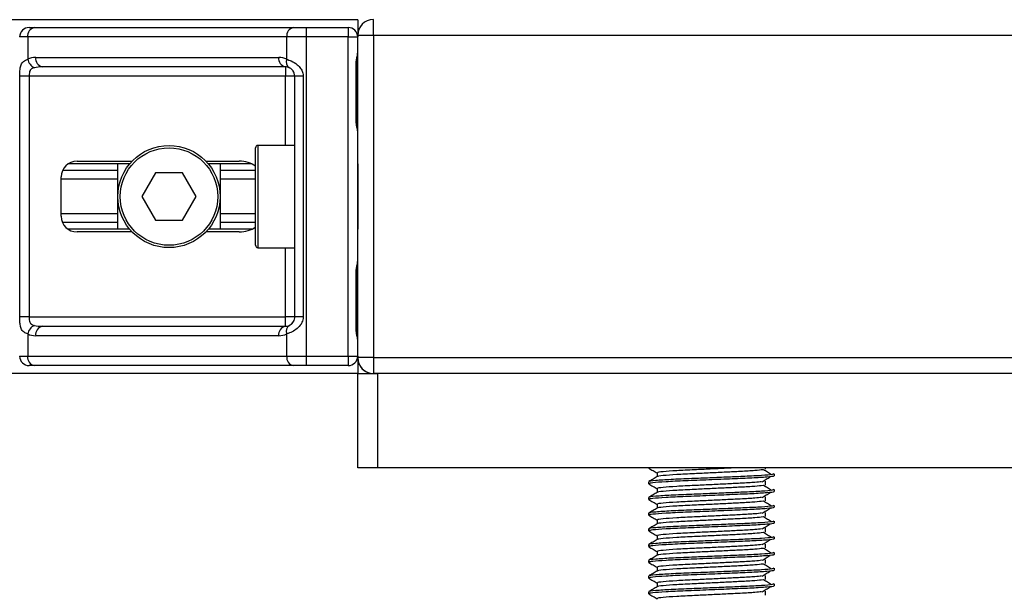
# Model space of a CAD drawing. Header units: millimetres. Extents: x -535 to 1155, y 0 to 326.
# Tile 87 of 116: x 662 to 696, y 133 to 152. Entities that reach past the tile are written whole.
import ezdxf

# ---------------------------------------------------------------- set-up
doc = ezdxf.new("R2010")
doc.units = ezdxf.units.MM

msp = doc.modelspace()

# ---------------------------------------------------------------- linework, layer by layer
at = {"color": 7, "linetype": 'Continuous', "lineweight": 25}
for p, q in [((673.7828, 152.4973), (336.7211, 152.4973)), ((673.7828, 152.4973), (673.7828, 151.8981)), ((674.3277, 151.955), (674.3277, 152.4997)), ((662.3976, 152.225), (662.5811, 152.225)), ((662.5811, 152.225), (671.5557, 152.225)), ((671.5557, 152.225), (671.9987, 152.225)), ((671.9987, 152.225), (671.9987, 151.8981)), ((671.9987, 152.225), (673.456, 152.225)), ((673.456, 152.225), (673.456, 151.8981)), ((662.35, 151.8981), (662.0708, 151.8981)), ((671.3246, 151.8981), (662.35, 151.8981)), ((662.35, 151.8981), (662.35, 151.1275)), ((671.3246, 151.1275), (671.3246, 151.8981)), ((671.9987, 151.8981), (671.3246, 151.8981)), ((671.9987, 151.8981), (671.9987, 140.8398)), ((673.456, 151.8981), (671.9987, 151.8981)), ((673.456, 140.8398), (673.456, 151.8981)), ((673.456, 151.8981), (673.7828, 151.8981)), ((673.7828, 147.4993), (673.7828, 151.8164)), ((673.7829, 140.7877), (673.7829, 151.955)), ((674.3277, 151.955), (673.7829, 151.955)), ((697.7518, 151.955), (674.3277, 151.955)), ((674.3277, 151.955), (674.3277, 140.7877)), ((662.6288, 151.19), (671.0459, 151.19)), ((671.277, 150.8631), (662.8599, 150.8631)), ((671.277, 150.8631), (671.277, 150.5363)), ((673.7328, 148.9565), (673.7328, 150.9993)), ((673.7536, 150.9993), (673.7328, 150.9993)), ((673.7536, 148.9565), (673.7536, 150.9993)), ((662.0764, 142.2016), (662.0764, 150.5363)), ((662.4013, 150.5363), (662.0764, 150.5363)), ((671.277, 150.5363), (662.4013, 150.5363)), ((662.4013, 150.5363), (662.4013, 142.2016)), ((671.6038, 150.5363), (671.277, 150.5363)), ((671.277, 148.1394), (671.277, 150.5363)), ((671.8952, 150.5363), (671.6038, 150.5363)), ((671.6038, 142.2016), (671.6038, 150.5363)), ((671.8952, 150.5363), (671.8952, 142.2016)), ((673.7536, 148.9565), (673.7328, 148.9565)), ((670.242, 144.6802), (670.242, 148.0577)), ((671.6038, 148.1394), (670.3237, 148.1394)), ((670.3237, 148.1394), (670.3237, 144.5985)), ((665.8833, 147.4993), (663.7517, 147.4993)), ((664.0595, 147.5946), (665.9683, 147.5946)), ((665.4755, 145.2386), (665.4755, 147.4993)), ((668.5234, 147.5946), (669.6779, 147.5946)), ((670.1132, 147.4993), (668.6085, 147.4993)), ((669.0163, 147.4993), (669.0163, 145.2386)), ((673.7829, 147.4993), (673.7828, 147.4993)), ((673.7828, 147.4993), (673.7828, 145.2386)), ((673.7829, 147.4584), (673.7828, 147.4584)), ((663.5148, 145.688), (663.5148, 147.0499)), ((665.4755, 147.2671), (663.56, 147.2671)), ((666.7741, 147.1861), (666.3023, 146.369)), ((667.7176, 147.1861), (666.7741, 147.1861)), ((668.1894, 146.369), (667.7176, 147.1861)), ((670.242, 147.2671), (669.0163, 147.2671)), ((665.4755, 146.9684), (663.5148, 146.9684)), ((670.242, 146.9684), (669.0163, 146.9684)), ((666.3023, 146.369), (666.7741, 145.5518)), ((667.7176, 145.5518), (668.1894, 146.369)), ((665.4755, 145.7695), (663.5148, 145.7695)), ((670.242, 145.7695), (669.0163, 145.7695)), ((665.4755, 145.4708), (663.56, 145.4708)), ((666.7741, 145.5518), (667.7176, 145.5518)), ((670.242, 145.4708), (669.0163, 145.4708)), ((665.8833, 145.2386), (663.7517, 145.2386)), ((665.9683, 145.1433), (664.0595, 145.1433)), ((669.6779, 145.1433), (668.5234, 145.1433)), ((670.1132, 145.2386), (668.6085, 145.2386)), ((673.7828, 145.2795), (673.7829, 145.2795)), ((673.7828, 140.9215), (673.7828, 145.2386)), ((673.7828, 145.2386), (673.7829, 145.2386)), ((670.3237, 144.5985), (671.6038, 144.5985)), ((671.277, 142.2016), (671.277, 144.5985)), ((673.7328, 141.7386), (673.7328, 143.7814)), ((673.7536, 143.7814), (673.7328, 143.7814)), ((673.7536, 141.7386), (673.7536, 143.7814)), ((662.4013, 142.2016), (662.0764, 142.2016)), ((662.4013, 142.2016), (671.277, 142.2016)), ((671.6038, 142.2016), (671.277, 142.2016)), ((671.277, 141.8748), (671.277, 142.2016)), ((671.8952, 142.2016), (671.6038, 142.2016)), ((662.35, 141.6104), (662.35, 140.8398)), ((671.0459, 141.5479), (662.6288, 141.5479)), ((662.8599, 141.8748), (671.277, 141.8748)), ((671.3246, 140.8398), (671.3246, 141.6104)), ((673.7536, 141.7386), (673.7328, 141.7386)), ((662.0708, 140.8398), (662.35, 140.8398)), ((662.35, 140.8398), (671.3246, 140.8398)), ((671.3246, 140.8398), (671.9987, 140.8398)), ((671.9987, 140.8398), (673.456, 140.8398)), ((671.9987, 140.8398), (671.9987, 140.5129)), ((673.456, 140.8398), (673.7828, 140.8398)), ((673.456, 140.8398), (673.456, 140.5129)), ((673.7828, 140.8398), (673.7828, 140.2406)), ((674.3277, 140.7877), (673.7829, 140.7877)), ((673.7829, 140.7877), (673.7829, 140.7829)), ((674.3277, 140.7877), (697.7518, 140.7877)), ((674.3277, 140.7877), (674.3277, 140.2429)), ((673.7828, 140.2406), (336.7211, 140.2406)), ((662.5811, 140.5129), (662.3976, 140.5129)), ((671.5557, 140.5129), (662.5811, 140.5129)), ((671.9987, 140.5129), (671.5557, 140.5129)), ((673.456, 140.5129), (671.9987, 140.5129)), ((673.7828, 136.9721), (673.7828, 140.2406)), ((673.7828, 140.2406), (674.4638, 140.2406)), ((697.7518, 140.2429), (674.3277, 140.2429)), ((674.4638, 140.2406), (674.4072, 140.2429)), ((678.7809, 140.2406), (674.4638, 140.2406)), ((674.4638, 140.2406), (674.4638, 136.9721)), ((697.6155, 140.2406), (674.4638, 140.2406)), ((678.7809, 140.2429), (678.7809, 140.2406)), ((678.8217, 140.2429), (678.8217, 140.2406)), ((681.0007, 140.2406), (681.0007, 140.2429)), ((681.0416, 140.2406), (681.0416, 140.2429)), ((691.0377, 140.2406), (681.0416, 140.2406)), ((691.0377, 140.2429), (691.0377, 140.2406)), ((691.0785, 140.2429), (691.0785, 140.2406)), ((693.2575, 140.2406), (693.2575, 140.2429)), ((693.2984, 140.2406), (693.2984, 140.2429)), ((697.6155, 140.2406), (693.2984, 140.2406)), ((674.4638, 136.9721), (673.7828, 136.9721)), ((697.6155, 136.9721), (674.4638, 136.9721)), ((683.8606, 136.9721), (683.8606, 136.9647)), ((683.8688, 136.9721), (683.8984, 136.9588)), ((684.1555, 136.795), (684.1555, 136.6617)), ((687.905, 136.9191), (687.905, 136.9721)), ((683.8606, 136.488), (683.8606, 136.42)), ((687.905, 136.3743), (687.905, 136.5105)), ((688.2186, 136.6924), (688.2186, 136.7604)), ((684.1555, 136.2503), (684.1555, 136.1169)), ((688.2186, 136.1477), (688.2186, 136.2157)), ((683.8606, 135.9433), (683.8606, 135.8752)), ((687.905, 135.8296), (687.905, 135.9658)), ((684.1555, 135.7055), (684.1555, 135.5722)), ((687.905, 135.2848), (687.905, 135.421)), ((688.2186, 135.6029), (688.2186, 135.671)), ((683.8606, 135.3985), (683.8606, 135.3305)), ((684.1555, 135.1608), (684.1555, 135.0274)), ((688.2186, 135.0582), (688.2186, 135.1262)), ((683.8606, 134.8538), (683.8606, 134.7858)), ((687.905, 134.7401), (687.905, 134.8763)), ((684.1555, 134.616), (684.1555, 134.4827)), ((688.2186, 134.5134), (688.2186, 134.5815)), ((683.8606, 134.309), (683.8606, 134.241)), ((684.1555, 134.0713), (684.1555, 133.9379)), ((687.905, 134.1953), (687.905, 134.3315)), ((683.8606, 133.7643), (683.8606, 133.6963)), ((687.905, 133.6506), (687.905, 133.7868)), ((688.2186, 133.9687), (688.2186, 134.0367)), ((684.1555, 133.5265), (684.1555, 133.3932)), ((688.2186, 133.424), (688.2186, 133.492)), ((683.8606, 133.2195), (683.8606, 133.1515)), ((687.905, 133.1059), (687.905, 133.242)), ((684.1555, 132.9818), (684.1555, 132.8484)), ((687.905, 132.5611), (687.905, 132.6973)), ((688.2186, 132.8792), (688.2186, 132.9472)), ((683.8606, 132.6748), (683.8606, 132.6068))]:
    msp.add_line(p, q, dxfattribs=at)
for radius in [1.7704, 1.6887]:
    msp.add_circle((667.2459, 146.369), radius, dxfattribs=at)
for centre, radius, start, end in [((674.3277, 151.955), 0.5447, 90, 180), ((662.3976, 151.8981), 0.3268, 90, 180), ((662.6389, 151.939), 0.2918, 101.42175, 188.04947), ((671.6135, 151.939), 0.2918, 101.42175, 188.04947), ((673.456, 151.8981), 0.3268, 0, 90), ((662.6288, 150.5363), 0.6537, 90, 115.24042), ((662.7625, 151.2118), 0.421, 191.54851, 244.48399), ((662.9176, 151.1491), 0.2918, 171.95053, 258.57825), ((671.3348, 151.1491), 0.2918, 171.95053, 258.57825), ((671.0459, 150.5363), 0.6537, 64.75958, 90), ((671.5587, 151.0381), 0.2506, 159.08981, 235.39013), ((671.277, 150.5363), 0.3268, 64.75958, 90), ((670.3237, 148.0577), 0.0817, 90, 180), ((664.0595, 147.0499), 0.5447, 90, 180), ((664.0595, 145.688), 0.5447, 180, 270), ((670.3237, 144.6802), 0.0817, 180, 270), ((662.7625, 141.5261), 0.421, 115.51601, 168.45149), ((671.277, 142.2016), 0.3268, 270, 295.24042), ((671.5587, 141.6998), 0.2506, 124.60987, 200.91019), ((662.6288, 142.2016), 0.6537, 244.75958, 270), ((662.9176, 141.5888), 0.2918, 101.42175, 188.04947), ((671.3348, 141.5888), 0.2918, 101.42175, 188.04947), ((671.0459, 142.2016), 0.6537, 270, 295.24042), ((662.3976, 140.8398), 0.3268, 180, 270), ((662.6389, 140.7989), 0.2918, 171.95053, 258.57825), ((671.6135, 140.7989), 0.2918, 171.95053, 258.57825), ((673.456, 140.8398), 0.3268, 270, 0), ((674.3277, 140.7877), 0.5447, 180, 270), ((674.3277, 140.7829), 0.5447, 180, 264.66756)]:
    msp.add_arc(centre, radius, start, end, dxfattribs=at)
for centre, major_axis, ratio, start_param, end_param in [((662.8599, 150.5363), (0.6537, 0), 0.5, 1.5707963, 2.0113247), ((669.6779, 147.0499), (-0.7704, 0), 0.7071068, 3.890794, 4.712389), ((669.6779, 145.688), (-0.7704, 0), 0.7071068, 1.5707963, 2.3923913), ((662.8599, 142.2016), (0.6537, 0), 0.5, 4.2718606, 4.712389)]:
    msp.add_ellipse(centre, major_axis=major_axis, ratio=ratio, start_param=start_param, end_param=end_param, dxfattribs=at)
for points, knots in [([(662.0764, 150.5363), (662.0765, 150.5557), (662.0769, 150.6361), (662.0805, 150.7217), (662.0934, 150.838), (662.1188, 150.9496), (662.1973, 151.0653), (662.2976, 151.1062), (662.35, 151.1275)], [0, 0, 0, 0, 0.0620594, 0.25604, 0.28119649, 0.496867, 0.73687732, 1, 1, 1, 1]), ([(671.3246, 151.1275), (671.3751, 151.1101), (671.4909, 151.0702), (671.671, 150.9627), (671.7886, 150.8382), (671.8573, 150.7248), (671.8907, 150.6318), (671.8941, 150.5586), (671.8952, 150.5363)], [0, 0, 0, 0, 0.2204024, 0.5050019, 0.6931202, 0.7669429, 0.9288339, 1, 1, 1, 1]), ([(673.7328, 150.9993), (673.7339, 151.0298), (673.7369, 151.1062), (673.7561, 151.1941), (673.7761, 151.2789), (673.7801, 151.3161), (673.7828, 151.3417)], [0, 0, 0, 0, 0.2269894, 0.5690124, 0.702034, 1, 1, 1, 1]), ([(673.7576, 150.9991), (673.7572, 151.0425), (673.7561, 151.1499), (673.786, 151.2618), (673.7801, 151.3301), (673.779, 151.3429)], [0, 0, 0, 0, 0.3553058, 0.87926, 1, 1, 1, 1]), ([(662.5811, 150.8319), (662.5473, 150.8219), (662.4901, 150.8051), (662.4479, 150.7634), (662.4218, 150.7193), (662.4054, 150.6607), (662.4017, 150.5888), (662.4014, 150.546), (662.4013, 150.5363)], [0, 0, 0, 0, 0.273797, 0.4623029, 0.4991581, 0.7049828, 0.9330438, 1, 1, 1, 1]), ([(671.6038, 150.5363), (671.6005, 150.5722), (671.5945, 150.6362), (671.5608, 150.7013), (671.5262, 150.7499), (671.4967, 150.7797), (671.4544, 150.8124), (671.4324, 150.8236), (671.4164, 150.8319)], [0, 0, 0, 0, 0.24595141, 0.43826429, 0.49843058, 0.68293489, 0.7679658, 1, 1, 1, 1]), ([(673.7828, 148.6141), (673.7824, 148.6236), (673.7805, 148.6609), (673.7667, 148.715), (673.7482, 148.7996), (673.735, 148.8694), (673.7333, 148.9355), (673.7328, 148.9565)], [0, 0, 0, 0, 0.1172575, 0.461179, 0.5069762, 0.8431627, 1, 1, 1, 1]), ([(673.7802, 148.6499), (673.7794, 148.6638), (673.7757, 148.7346), (673.7536, 148.851), (673.7541, 148.9553), (673.7543, 148.9945)], [0, 0, 0, 0, 0.1322449, 0.6741763, 1, 1, 1, 1]), ([(673.7328, 143.7814), (673.7339, 143.8119), (673.7369, 143.8883), (673.7561, 143.9763), (673.7761, 144.061), (673.7801, 144.0982), (673.7828, 144.1238)], [0, 0, 0, 0, 0.2269894, 0.5690124, 0.702034, 1, 1, 1, 1]), ([(673.7576, 143.7812), (673.7572, 143.8246), (673.7561, 143.932), (673.786, 144.0439), (673.7801, 144.1122), (673.779, 144.125)], [0, 0, 0, 0, 0.3553058, 0.87926, 1, 1, 1, 1]), ([(662.35, 141.6104), (662.3055, 141.6278), (662.2036, 141.6677), (662.1236, 141.7752), (662.0933, 141.8997), (662.0808, 142.0131), (662.0769, 142.1061), (662.0765, 142.1793), (662.0764, 142.2016)], [0, 0, 0, 0, 0.2204024, 0.5050019, 0.6931202, 0.7669429, 0.9288339, 1, 1, 1, 1]), ([(662.4013, 142.2016), (662.4018, 142.1657), (662.4028, 142.1017), (662.4157, 142.0366), (662.4376, 141.988), (662.463, 141.9582), (662.513, 141.9255), (662.5523, 141.9143), (662.5811, 141.906)], [0, 0, 0, 0, 0.2459514, 0.4382643, 0.4984306, 0.6829349, 0.7679658, 1, 1, 1, 1]), ([(671.8952, 142.2016), (671.8944, 142.1822), (671.8911, 142.1019), (671.8586, 142.0162), (671.7886, 141.8999), (671.6858, 141.7883), (671.5023, 141.6727), (671.3856, 141.6318), (671.3246, 141.6104)], [0, 0, 0, 0, 0.0620594, 0.25604, 0.2811965, 0.496867, 0.7368773, 1, 1, 1, 1]), ([(671.4164, 141.906), (671.4357, 141.916), (671.4683, 141.9329), (671.5136, 141.9745), (671.5495, 142.0186), (671.5841, 142.0772), (671.6024, 142.1491), (671.6036, 142.1919), (671.6038, 142.2016)], [0, 0, 0, 0, 0.273797, 0.4623029, 0.4991581, 0.7049828, 0.9330438, 1, 1, 1, 1]), ([(673.7828, 141.3962), (673.7824, 141.4057), (673.7805, 141.443), (673.7667, 141.4971), (673.7482, 141.5817), (673.735, 141.6515), (673.7333, 141.7176), (673.7328, 141.7386)], [0, 0, 0, 0, 0.1172575, 0.461179, 0.5069762, 0.8431627, 1, 1, 1, 1]), ([(673.7802, 141.4321), (673.7794, 141.4459), (673.7757, 141.5167), (673.7536, 141.6331), (673.7541, 141.7374), (673.7543, 141.7766)], [0, 0, 0, 0, 0.1322449, 0.6741763, 1, 1, 1, 1]), ([(683.8658, 136.9593), (683.9151, 136.9308), (684.0117, 136.8749), (684.1082, 136.819), (684.1555, 136.7916)], [0, 0, 0, 0, 0.5102373, 1, 1, 1, 1]), ([(687.8263, 136.9043), (687.7436, 136.8937), (687.5743, 136.872), (687.0881, 136.8452), (686.5434, 136.8184), (685.9919, 136.7915), (685.3914, 136.7632), (684.7894, 136.7355), (684.3491, 136.6989), (684.1401, 136.6767), (684.1669, 136.6651), (684.1685, 136.6644)], [0, 0, 0, 0, 0.1249493, 0.2558292, 0.3601144, 0.4671821, 0.5725071, 0.7095196, 0.8521762, 0.9913534, 1, 1, 1, 1]), ([(686.8935, 136.9721), (686.7778, 136.9663), (686.4961, 136.9522), (685.9906, 136.9277), (685.3917, 136.8994), (684.7907, 136.8716), (684.3438, 136.8351), (684.135, 136.8109), (684.1734, 136.7973), (684.181, 136.7946)], [0, 0, 0, 0, 0.10073427, 0.24546489, 0.38783991, 0.57304888, 0.76588752, 0.95402277, 1, 1, 1, 1]), ([(688.1129, 136.7336), (688.0665, 136.7621), (687.9739, 136.8189), (687.881, 136.8758), (687.8346, 136.9042)], [0, 0, 0, 0, 0.50001, 1, 1, 1, 1]), ([(688.1926, 136.7604), (688.1867, 136.7527), (688.1729, 136.7345), (687.8102, 136.7024), (687.2565, 136.675), (686.6212, 136.6482), (685.9848, 136.6213), (685.2896, 136.593), (684.5955, 136.5652), (684.0782, 136.5286), (683.8368, 136.5044), (683.8816, 136.4907), (683.8905, 136.488)], [0, 0, 0, 0, 0.0884831, 0.2078733, 0.3229232, 0.4145941, 0.508708, 0.6012919, 0.7217331, 0.8471304, 0.9694726, 1, 1, 1, 1]), ([(684.1603, 136.6645), (684.1111, 136.636), (684.0125, 136.5789), (683.914, 136.5219), (683.8648, 136.4934)], [0, 0, 0, 0, 0.4999318, 1, 1, 1, 1]), ([(688.1865, 136.6924), (688.1951, 136.689), (688.2293, 136.6754), (687.9838, 136.6482), (687.4793, 136.6156), (686.7629, 136.5864), (685.9422, 136.5511), (685.1184, 136.5189), (684.4135, 136.4868), (684.007, 136.4533), (683.8398, 136.4309), (683.8829, 136.4185), (683.8984, 136.414)], [0, 0, 0, 0, 0.0392666, 0.1562284, 0.2718014, 0.3845301, 0.5018235, 0.621601, 0.7409455, 0.8637639, 0.9510971, 1, 1, 1, 1]), ([(687.7759, 136.4903), (687.7065, 136.4816), (687.5492, 136.4618), (687.0871, 136.4366), (686.5437, 136.4098), (685.9919, 136.383), (685.3912, 136.3547), (684.7908, 136.3269), (684.3437, 136.2903), (684.135, 136.2661), (684.1734, 136.2525), (684.181, 136.2499)], [0, 0, 0, 0, 0.1028652, 0.233268, 0.3371731, 0.4438505, 0.5487917, 0.6853047, 0.8274414, 0.9661113, 1, 1, 1, 1]), ([(687.7969, 136.4902), (687.8433, 136.5187), (687.9359, 136.5755), (688.0288, 136.6324), (688.0752, 136.6608)], [0, 0, 0, 0, 0.4999887, 1, 1, 1, 1]), ([(688.1926, 136.2157), (688.1867, 136.208), (688.1729, 136.1898), (687.8102, 136.1577), (687.2565, 136.1302), (686.6212, 136.1034), (685.9848, 136.0766), (685.2896, 136.0482), (684.5955, 136.0205), (684.0782, 135.9839), (683.8368, 135.9596), (683.8816, 135.946), (683.8905, 135.9433)], [0, 0, 0, 0, 0.0884831, 0.2078733, 0.3229232, 0.4145941, 0.508708, 0.6012919, 0.7217331, 0.8471304, 0.9694726, 1, 1, 1, 1]), ([(684.1603, 136.1197), (684.1111, 136.0912), (684.0125, 136.0342), (683.914, 135.9772), (683.8648, 135.9487)], [0, 0, 0, 0, 0.4999318, 1, 1, 1, 1]), ([(683.8658, 136.4146), (683.9151, 136.3861), (684.0117, 136.3302), (684.1082, 136.2743), (684.1555, 136.2469)], [0, 0, 0, 0, 0.5102373, 1, 1, 1, 1]), ([(688.1865, 136.1477), (688.1951, 136.1443), (688.2293, 136.1307), (687.9838, 136.1034), (687.4793, 136.0709), (686.7629, 136.0417), (685.9422, 136.0063), (685.1184, 135.9742), (684.4135, 135.9421), (684.007, 135.9086), (683.8398, 135.8862), (683.8829, 135.8737), (683.8984, 135.8693)], [0, 0, 0, 0, 0.0392666, 0.1562284, 0.2718014, 0.3845301, 0.5018235, 0.621601, 0.7409455, 0.8637639, 0.9510971, 1, 1, 1, 1]), ([(687.8263, 136.3596), (687.7436, 136.349), (687.5743, 136.3273), (687.0881, 136.3004), (686.5434, 136.2737), (685.9919, 136.2468), (685.3914, 136.2185), (684.7894, 136.1907), (684.3491, 136.1541), (684.1401, 136.1319), (684.1669, 136.1203), (684.1685, 136.1196)], [0, 0, 0, 0, 0.1249493, 0.2558292, 0.3601144, 0.4671821, 0.5725071, 0.7095196, 0.8521762, 0.9913534, 1, 1, 1, 1]), ([(687.7969, 135.9455), (687.8433, 135.9739), (687.9359, 136.0308), (688.0288, 136.0877), (688.0752, 136.1161)], [0, 0, 0, 0, 0.49998865, 1, 1, 1, 1]), ([(688.1129, 136.1889), (688.0665, 136.2173), (687.9739, 136.2742), (687.881, 136.331), (687.8346, 136.3595)], [0, 0, 0, 0, 0.50001, 1, 1, 1, 1]), ([(683.8658, 135.8698), (683.9151, 135.8413), (684.0117, 135.7854), (684.1082, 135.7295), (684.1555, 135.7022)], [0, 0, 0, 0, 0.51023729, 1, 1, 1, 1]), ([(687.8263, 135.8148), (687.7436, 135.8042), (687.5743, 135.7826), (687.0881, 135.7557), (686.5434, 135.7289), (685.9919, 135.7021), (685.3914, 135.6737), (684.7894, 135.646), (684.3491, 135.6094), (684.1401, 135.5872), (684.1669, 135.5756), (684.1685, 135.5749)], [0, 0, 0, 0, 0.1249493, 0.2558292, 0.3601144, 0.4671821, 0.5725071, 0.7095196, 0.8521762, 0.9913534, 1, 1, 1, 1]), ([(687.7759, 135.9456), (687.7065, 135.9369), (687.5492, 135.9171), (687.0871, 135.8919), (686.5437, 135.8651), (685.9919, 135.8382), (685.3912, 135.8099), (684.7908, 135.7822), (684.3437, 135.7456), (684.135, 135.7214), (684.1734, 135.7078), (684.181, 135.7051)], [0, 0, 0, 0, 0.1028652, 0.233268, 0.3371731, 0.4438505, 0.5487917, 0.6853047, 0.8274414, 0.9661113, 1, 1, 1, 1]), ([(688.1129, 135.6441), (688.0665, 135.6726), (687.9739, 135.7294), (687.881, 135.7863), (687.8346, 135.8147)], [0, 0, 0, 0, 0.50001, 1, 1, 1, 1]), ([(688.1926, 135.671), (688.1867, 135.6632), (688.1729, 135.645), (687.8102, 135.6129), (687.2565, 135.5855), (686.6212, 135.5587), (685.9848, 135.5318), (685.2896, 135.5035), (684.5955, 135.4757), (684.0782, 135.4392), (683.8368, 135.4149), (683.8816, 135.4013), (683.8905, 135.3985)], [0, 0, 0, 0, 0.08848308, 0.20787331, 0.32292323, 0.41459405, 0.50870798, 0.60129187, 0.72173315, 0.84713038, 0.96947255, 1, 1, 1, 1]), ([(684.1603, 135.575), (684.1111, 135.5465), (684.0125, 135.4894), (683.914, 135.4324), (683.8648, 135.4039)], [0, 0, 0, 0, 0.4999318, 1, 1, 1, 1]), ([(688.1865, 135.6029), (688.1951, 135.5995), (688.2293, 135.5859), (687.9838, 135.5587), (687.4793, 135.5261), (686.7629, 135.4969), (685.9422, 135.4616), (685.1184, 135.4294), (684.4135, 135.3973), (684.007, 135.3638), (683.8398, 135.3414), (683.8829, 135.329), (683.8984, 135.3245)], [0, 0, 0, 0, 0.03926664, 0.15622844, 0.27180144, 0.38453008, 0.50182349, 0.62160097, 0.74094547, 0.86376393, 0.95109714, 1, 1, 1, 1]), ([(687.7969, 135.4007), (687.8433, 135.4292), (687.9359, 135.486), (688.0288, 135.5429), (688.0752, 135.5713)], [0, 0, 0, 0, 0.4999887, 1, 1, 1, 1]), ([(688.1926, 135.1262), (688.1867, 135.1185), (688.1729, 135.1003), (687.8102, 135.0682), (687.2565, 135.0407), (686.6212, 135.0139), (685.9848, 134.9871), (685.2896, 134.9588), (684.5955, 134.931), (684.0782, 134.8944), (683.8368, 134.8702), (683.8816, 134.8565), (683.8905, 134.8538)], [0, 0, 0, 0, 0.08848308, 0.20787331, 0.32292323, 0.41459405, 0.50870798, 0.60129187, 0.72173315, 0.84713038, 0.96947255, 1, 1, 1, 1]), ([(683.8658, 135.3251), (683.9151, 135.2966), (684.0117, 135.2407), (684.1082, 135.1848), (684.1555, 135.1574)], [0, 0, 0, 0, 0.51023729, 1, 1, 1, 1]), ([(687.8263, 135.2701), (687.7436, 135.2595), (687.5743, 135.2378), (687.0881, 135.2109), (686.5434, 135.1842), (685.9919, 135.1573), (685.3914, 135.129), (684.7894, 135.1012), (684.3491, 135.0646), (684.1401, 135.0424), (684.1669, 135.0308), (684.1685, 135.0301)], [0, 0, 0, 0, 0.1249493, 0.2558292, 0.3601144, 0.4671821, 0.5725071, 0.7095196, 0.8521762, 0.9913534, 1, 1, 1, 1]), ([(687.7759, 135.4008), (687.7065, 135.3921), (687.5492, 135.3723), (687.0871, 135.3471), (686.5437, 135.3204), (685.9919, 135.2935), (685.3912, 135.2652), (684.7908, 135.2374), (684.3437, 135.2008), (684.135, 135.1766), (684.1734, 135.163), (684.181, 135.1604)], [0, 0, 0, 0, 0.1028652, 0.233268, 0.3371731, 0.4438505, 0.5487917, 0.6853047, 0.8274414, 0.9661113, 1, 1, 1, 1]), ([(688.1129, 135.0994), (688.0665, 135.1278), (687.9739, 135.1847), (687.881, 135.2415), (687.8346, 135.27)], [0, 0, 0, 0, 0.50001, 1, 1, 1, 1]), ([(684.1603, 135.0302), (684.1111, 135.0017), (684.0125, 134.9447), (683.914, 134.8877), (683.8648, 134.8592)], [0, 0, 0, 0, 0.49993182, 1, 1, 1, 1]), ([(683.8658, 134.7803), (683.9151, 134.7518), (684.0117, 134.6959), (684.1082, 134.64), (684.1555, 134.6127)], [0, 0, 0, 0, 0.5102373, 1, 1, 1, 1]), ([(688.1865, 135.0582), (688.1951, 135.0548), (688.2293, 135.0412), (687.9838, 135.0139), (687.4793, 134.9814), (686.7629, 134.9522), (685.9422, 134.9168), (685.1184, 134.8847), (684.4135, 134.8526), (684.007, 134.8191), (683.8398, 134.7967), (683.8829, 134.7842), (683.8984, 134.7798)], [0, 0, 0, 0, 0.0392666, 0.1562284, 0.2718014, 0.3845301, 0.5018235, 0.621601, 0.7409455, 0.8637639, 0.9510971, 1, 1, 1, 1]), ([(687.7759, 134.8561), (687.7065, 134.8474), (687.5492, 134.8276), (687.0871, 134.8024), (686.5437, 134.7756), (685.9919, 134.7487), (685.3912, 134.7204), (684.7908, 134.6927), (684.3437, 134.6561), (684.135, 134.6319), (684.1734, 134.6183), (684.181, 134.6156)], [0, 0, 0, 0, 0.1028652, 0.233268, 0.3371731, 0.4438505, 0.5487917, 0.6853047, 0.8274414, 0.9661113, 1, 1, 1, 1]), ([(687.7969, 134.856), (687.8433, 134.8844), (687.9359, 134.9413), (688.0288, 134.9982), (688.0752, 135.0266)], [0, 0, 0, 0, 0.4999887, 1, 1, 1, 1]), ([(688.1926, 134.5815), (688.1867, 134.5737), (688.1729, 134.5556), (687.8102, 134.5235), (687.2565, 134.496), (686.6212, 134.4692), (685.9848, 134.4423), (685.2896, 134.414), (684.5955, 134.3862), (684.0782, 134.3497), (683.8368, 134.3254), (683.8816, 134.3118), (683.8905, 134.309)], [0, 0, 0, 0, 0.08848308, 0.20787331, 0.32292323, 0.41459405, 0.50870798, 0.60129187, 0.72173315, 0.84713038, 0.96947255, 1, 1, 1, 1]), ([(684.1603, 134.4855), (684.1111, 134.457), (684.0125, 134.3999), (683.914, 134.3429), (683.8648, 134.3144)], [0, 0, 0, 0, 0.4999318, 1, 1, 1, 1]), ([(688.1865, 134.5134), (688.1951, 134.51), (688.2293, 134.4964), (687.9838, 134.4692), (687.4793, 134.4367), (686.7629, 134.4074), (685.9422, 134.3721), (685.1184, 134.3399), (684.4135, 134.3079), (684.007, 134.2743), (683.8398, 134.2519), (683.8829, 134.2395), (683.8984, 134.235)], [0, 0, 0, 0, 0.0392666, 0.1562284, 0.2718014, 0.3845301, 0.5018235, 0.621601, 0.7409455, 0.8637639, 0.9510971, 1, 1, 1, 1]), ([(687.8263, 134.7253), (687.7436, 134.7147), (687.5743, 134.6931), (687.0881, 134.6662), (686.5434, 134.6394), (685.9919, 134.6126), (685.3914, 134.5842), (684.7894, 134.5565), (684.3491, 134.5199), (684.1401, 134.4977), (684.1669, 134.4861), (684.1685, 134.4854)], [0, 0, 0, 0, 0.1249493, 0.2558292, 0.3601144, 0.4671821, 0.5725071, 0.7095196, 0.8521762, 0.9913534, 1, 1, 1, 1]), ([(687.7969, 134.3112), (687.8433, 134.3397), (687.9359, 134.3966), (688.0288, 134.4534), (688.0752, 134.4819)], [0, 0, 0, 0, 0.4999887, 1, 1, 1, 1]), ([(688.1129, 134.5546), (688.0665, 134.5831), (687.9739, 134.6399), (687.881, 134.6968), (687.8346, 134.7252)], [0, 0, 0, 0, 0.50001003, 1, 1, 1, 1]), ([(683.8658, 134.2356), (683.9151, 134.2071), (684.0117, 134.1512), (684.1082, 134.0953), (684.1555, 134.0679)], [0, 0, 0, 0, 0.5102373, 1, 1, 1, 1]), ([(687.8263, 134.1806), (687.7436, 134.17), (687.5743, 134.1483), (687.0881, 134.1214), (686.5434, 134.0947), (685.9919, 134.0678), (685.3914, 134.0395), (684.7894, 134.0117), (684.3491, 133.9751), (684.1401, 133.9529), (684.1669, 133.9413), (684.1685, 133.9407)], [0, 0, 0, 0, 0.1249493, 0.2558292, 0.3601144, 0.4671821, 0.5725071, 0.7095196, 0.8521762, 0.9913534, 1, 1, 1, 1]), ([(687.7759, 134.3114), (687.7065, 134.3026), (687.5492, 134.2828), (687.0871, 134.2576), (686.5437, 134.2309), (685.9919, 134.204), (685.3912, 134.1757), (684.7908, 134.1479), (684.3437, 134.1113), (684.135, 134.0871), (684.1734, 134.0735), (684.181, 134.0709)], [0, 0, 0, 0, 0.1028652, 0.233268, 0.3371731, 0.4438505, 0.5487917, 0.6853047, 0.8274414, 0.9661113, 1, 1, 1, 1]), ([(688.1129, 134.0099), (688.0665, 134.0383), (687.9739, 134.0952), (687.881, 134.1521), (687.8346, 134.1805)], [0, 0, 0, 0, 0.50001, 1, 1, 1, 1]), ([(688.1926, 134.0367), (688.1867, 134.029), (688.1729, 134.0108), (687.8102, 133.9787), (687.2565, 133.9512), (686.6212, 133.9244), (685.9848, 133.8976), (685.2896, 133.8693), (684.5955, 133.8415), (684.0782, 133.8049), (683.8368, 133.7807), (683.8816, 133.767), (683.8905, 133.7643)], [0, 0, 0, 0, 0.0884831, 0.2078733, 0.3229232, 0.4145941, 0.508708, 0.6012919, 0.7217331, 0.8471304, 0.9694726, 1, 1, 1, 1]), ([(684.1603, 133.9407), (684.1111, 133.9122), (684.0125, 133.8552), (683.914, 133.7982), (683.8648, 133.7697)], [0, 0, 0, 0, 0.4999318, 1, 1, 1, 1]), ([(688.1865, 133.9687), (688.1951, 133.9653), (688.2293, 133.9517), (687.9838, 133.9245), (687.4793, 133.8919), (686.7629, 133.8627), (685.9422, 133.8273), (685.1184, 133.7952), (684.4135, 133.7631), (684.007, 133.7296), (683.8398, 133.7072), (683.8829, 133.6948), (683.8984, 133.6903)], [0, 0, 0, 0, 0.0392666, 0.1562284, 0.2718014, 0.3845301, 0.5018235, 0.621601, 0.7409455, 0.8637639, 0.9510971, 1, 1, 1, 1]), ([(687.7759, 133.7666), (687.7065, 133.7579), (687.5492, 133.7381), (687.0871, 133.7129), (686.5437, 133.6861), (685.9919, 133.6593), (685.3912, 133.6309), (684.7908, 133.6032), (684.3437, 133.5666), (684.135, 133.5424), (684.1734, 133.5288), (684.181, 133.5261)], [0, 0, 0, 0, 0.1028652, 0.233268, 0.3371731, 0.4438505, 0.5487917, 0.6853047, 0.8274414, 0.9661113, 1, 1, 1, 1]), ([(687.7969, 133.7665), (687.8433, 133.7949), (687.9359, 133.8518), (688.0288, 133.9087), (688.0752, 133.9371)], [0, 0, 0, 0, 0.4999887, 1, 1, 1, 1]), ([(688.1926, 133.492), (688.1867, 133.4842), (688.1729, 133.4661), (687.8102, 133.434), (687.2565, 133.4065), (686.6212, 133.3797), (685.9848, 133.3528), (685.2896, 133.3245), (684.5955, 133.2967), (684.0782, 133.2602), (683.8368, 133.2359), (683.8816, 133.2223), (683.8905, 133.2195)], [0, 0, 0, 0, 0.0884831, 0.2078733, 0.3229232, 0.4145941, 0.508708, 0.6012919, 0.7217331, 0.8471304, 0.9694726, 1, 1, 1, 1]), ([(684.1603, 133.396), (684.1111, 133.3675), (684.0125, 133.3105), (683.914, 133.2534), (683.8648, 133.2249)], [0, 0, 0, 0, 0.4999318, 1, 1, 1, 1]), ([(683.8658, 133.6909), (683.9151, 133.6623), (684.0117, 133.6065), (684.1082, 133.5506), (684.1555, 133.5232)], [0, 0, 0, 0, 0.5102373, 1, 1, 1, 1]), ([(688.1865, 133.424), (688.1951, 133.4205), (688.2293, 133.4069), (687.9838, 133.3797), (687.4793, 133.3472), (686.7629, 133.3179), (685.9422, 133.2826), (685.1184, 133.2504), (684.4135, 133.2184), (684.007, 133.1849), (683.8398, 133.1625), (683.8829, 133.15), (683.8984, 133.1455)], [0, 0, 0, 0, 0.0392666, 0.1562284, 0.2718014, 0.3845301, 0.5018235, 0.621601, 0.7409455, 0.8637639, 0.9510971, 1, 1, 1, 1]), ([(687.8263, 133.6358), (687.7436, 133.6252), (687.5743, 133.6036), (687.0881, 133.5767), (686.5434, 133.5499), (685.9919, 133.5231), (685.3914, 133.4948), (684.7894, 133.467), (684.3491, 133.4304), (684.1401, 133.4082), (684.1669, 133.3966), (684.1685, 133.3959)], [0, 0, 0, 0, 0.1249493, 0.2558292, 0.3601144, 0.4671821, 0.5725071, 0.7095196, 0.8521762, 0.9913534, 1, 1, 1, 1]), ([(687.7969, 133.2218), (687.8433, 133.2502), (687.9359, 133.3071), (688.0288, 133.3639), (688.0752, 133.3924)], [0, 0, 0, 0, 0.4999887, 1, 1, 1, 1]), ([(688.1129, 133.4652), (688.0665, 133.4936), (687.9739, 133.5504), (687.881, 133.6073), (687.8346, 133.6357)], [0, 0, 0, 0, 0.50001, 1, 1, 1, 1]), ([(683.8658, 133.1461), (683.9151, 133.1176), (684.0117, 133.0617), (684.1082, 133.0058), (684.1555, 132.9784)], [0, 0, 0, 0, 0.5102373, 1, 1, 1, 1]), ([(687.8263, 133.0911), (687.7436, 133.0805), (687.5743, 133.0588), (687.0881, 133.0319), (686.5434, 133.0052), (685.9919, 132.9783), (685.3914, 132.95), (684.7894, 132.9222), (684.3491, 132.8856), (684.1401, 132.8634), (684.1669, 132.8518), (684.1685, 132.8512)], [0, 0, 0, 0, 0.1249493, 0.2558292, 0.3601144, 0.4671821, 0.5725071, 0.7095196, 0.8521762, 0.9913534, 1, 1, 1, 1]), ([(687.7759, 133.2219), (687.7065, 133.2131), (687.5492, 133.1933), (687.0871, 133.1681), (686.5437, 133.1414), (685.9919, 133.1145), (685.3912, 133.0862), (684.7908, 133.0584), (684.3437, 133.0218), (684.135, 132.9976), (684.1734, 132.9841), (684.181, 132.9814)], [0, 0, 0, 0, 0.1028652, 0.233268, 0.3371731, 0.4438505, 0.5487917, 0.6853047, 0.8274414, 0.9661113, 1, 1, 1, 1]), ([(688.1129, 132.9204), (688.0665, 132.9488), (687.9739, 133.0057), (687.881, 133.0626), (687.8346, 133.091)], [0, 0, 0, 0, 0.50001, 1, 1, 1, 1]), ([(688.1926, 132.9472), (688.1867, 132.9395), (688.1729, 132.9213), (687.8102, 132.8892), (687.2565, 132.8618), (686.6212, 132.8349), (685.9848, 132.8081), (685.2896, 132.7798), (684.5955, 132.752), (684.0782, 132.7154), (683.8368, 132.6912), (683.8816, 132.6775), (683.8905, 132.6748)], [0, 0, 0, 0, 0.0884831, 0.2078733, 0.3229232, 0.4145941, 0.508708, 0.6012919, 0.7217331, 0.8471304, 0.9694726, 1, 1, 1, 1]), ([(684.1603, 132.8512), (684.1111, 132.8227), (684.0125, 132.7657), (683.914, 132.7087), (683.8648, 132.6802)], [0, 0, 0, 0, 0.4999318, 1, 1, 1, 1]), ([(688.1865, 132.8792), (688.1951, 132.8758), (688.2293, 132.8622), (687.9838, 132.835), (687.4793, 132.8024), (686.7629, 132.7732), (685.9422, 132.7378), (685.1184, 132.7057), (684.4135, 132.6736), (684.007, 132.6401), (683.8398, 132.6177), (683.8829, 132.6053), (683.8984, 132.6008)], [0, 0, 0, 0, 0.0392666, 0.1562284, 0.2718014, 0.3845301, 0.5018235, 0.621601, 0.7409455, 0.8637639, 0.9510971, 1, 1, 1, 1]), ([(687.7969, 132.677), (687.8433, 132.7054), (687.9359, 132.7623), (688.0288, 132.8192), (688.0752, 132.8476)], [0, 0, 0, 0, 0.49998865, 1, 1, 1, 1]), ([(683.8658, 132.6014), (683.9151, 132.5728), (684.0117, 132.517), (684.1082, 132.4611), (684.1555, 132.4337)], [0, 0, 0, 0, 0.5102373, 1, 1, 1, 1]), ([(687.7759, 132.6771), (687.7065, 132.6684), (687.5492, 132.6486), (687.0871, 132.6234), (686.5437, 132.5966), (685.9919, 132.5698), (685.3912, 132.5414), (684.7908, 132.5137), (684.3437, 132.4771), (684.135, 132.4529), (684.1734, 132.4393), (684.181, 132.4366)], [0, 0, 0, 0, 0.1028652, 0.233268, 0.3371731, 0.4438505, 0.5487917, 0.6853047, 0.8274414, 0.9661113, 1, 1, 1, 1])]:
    msp.add_open_spline(points, degree=3, knots=knots, dxfattribs=at)

doc.saveas('drawing.dxf')
